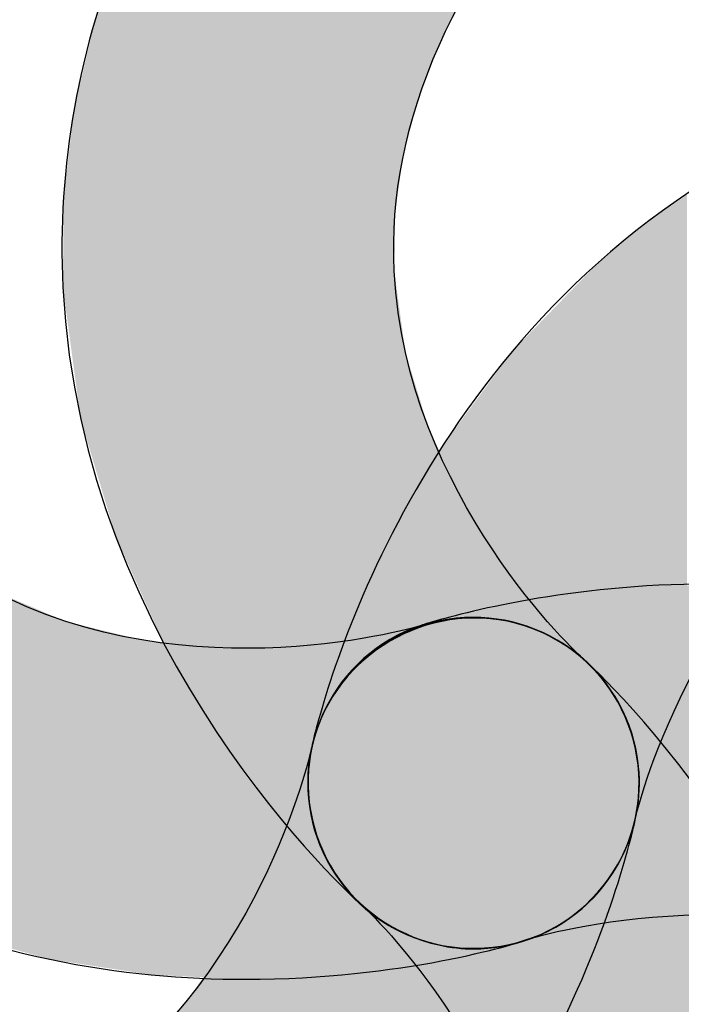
# Model space of a CAD drawing. Extents: x 10 to 287, y 22 to 188.
# Tile 10 of 22: x 142.45 to 143.261, y 128.536 to 129.743. Entities that reach past the tile are written whole.
import ezdxf

# ---------------------------------------------------------------- set-up
doc = ezdxf.new("R2010")
doc.units = 0
doc.layers.add('COTES', color=7, linetype='CONTINUOUS')

# ---------------------------------------------------------------- blocks, each defined once
blk = doc.blocks.new('*U416')
at = {"layer": 'COTES', "color": 250}
for points in [[(142.9505, 129.6765), (142.9373, 130.3174), (142.9505, 130.3219)], [(142.96, 129.7012), (142.9505, 130.3219), (142.96, 130.3251)], [(142.9638, 129.7111), (142.96, 130.3251), (142.9638, 130.3256)], [(142.9193, 129.5726), (142.9099, 130.3052), (142.9193, 130.3106)], [(142.9227, 129.5857), (142.9193, 130.3106), (142.9227, 130.3125)], [(142.9228, 129.586), (142.9227, 130.3125), (142.9228, 130.3126)], [(142.9355, 129.6351), (142.9228, 130.3126), (142.9355, 130.3169)], [(142.9373, 129.6418), (142.9355, 130.3169), (142.9373, 130.3174)], [(142.9089, 128.6326), (142.8882, 130.2927), (142.9089, 130.3046)], [(142.9099, 129.5035), (142.9089, 130.3046), (142.9099, 130.3052)], [(142.8882, 128.6449), (142.8717, 130.2783), (142.8882, 130.2927)], [(142.8882, 128.6449), (142.8882, 130.2927), (142.9089, 128.6326)], [(142.8717, 128.6547), (142.8573, 130.2656), (142.8717, 130.2783)], [(142.8717, 128.6547), (142.8717, 130.2783), (142.8882, 128.6449)], [(142.8573, 128.6692), (142.8115, 130.2126), (142.8573, 130.2656)], [(142.8573, 128.6692), (142.8573, 130.2656), (142.8717, 128.6547)], [(142.8115, 128.7153), (142.7697, 130.1643), (142.8115, 130.2126)], [(142.8115, 128.7153), (142.8115, 130.2126), (142.8573, 128.6692)], [(142.7697, 128.7645), (142.755, 130.1441), (142.7697, 130.1643)], [(142.7697, 128.7645), (142.7697, 130.1643), (142.8115, 128.7153)], [(142.755, 128.7818), (142.6945, 130.0613), (142.755, 130.1441)], [(142.755, 128.7818), (142.755, 130.1441), (142.7697, 128.7645)], [(142.6908, 128.8703), (142.6316, 129.9569), (142.6908, 130.0551)], [(142.6945, 128.8652), (142.6908, 130.0551), (142.6945, 130.0613)], [(142.6908, 128.8703), (142.6908, 130.0551), (142.6945, 128.8652)], [(142.6945, 128.8652), (142.6945, 130.0613), (142.755, 128.7818)], [(142.6316, 128.9701), (142.6261, 129.9453), (142.6316, 129.9569)], [(142.6316, 128.9701), (142.6316, 129.9569), (142.6908, 128.8703)], [(142.6261, 128.9794), (142.5811, 129.851), (142.6261, 129.9453)], [(142.6261, 128.9794), (142.6261, 129.9453), (142.6316, 128.9701)], [(142.5811, 129.0793), (142.5684, 129.8152), (142.5811, 129.851)], [(142.5811, 129.0793), (142.5811, 129.851), (142.6261, 128.9794)], [(142.5684, 129.1076), (142.5429, 129.7437), (142.5684, 129.8152)], [(142.5684, 129.1076), (142.5684, 129.8152), (142.5811, 129.0793)], [(142.5429, 129.1927), (142.5249, 129.6677), (142.5429, 129.7437)], [(142.5429, 129.1927), (142.5429, 129.7437), (142.5684, 129.1076)], [(142.5249, 129.2531), (142.5172, 129.6352), (142.5249, 129.6677)], [(142.5249, 129.2531), (142.5249, 129.6677), (142.5429, 129.1927)], [(142.5172, 129.3101), (142.5039, 129.5255), (142.5172, 129.6352)], [(142.5172, 129.3101), (142.5172, 129.6352), (142.5249, 129.2531)], [(142.5039, 129.4086), (142.5031, 129.4147), (142.5039, 129.5255)], [(142.5039, 129.4086), (142.5039, 129.5255), (142.5172, 129.3101)], [(142.9089, 128.6326), (142.9089, 129.4346), (142.9099, 128.6321)], [(142.9099, 128.6321), (142.9099, 129.428), (142.9193, 128.6265)], [(142.9193, 128.6265), (142.9193, 129.3595), (142.9227, 128.6245)], [(142.9227, 128.6245), (142.9227, 129.3348), (142.9228, 128.6244)], [(142.9228, 128.6244), (142.9228, 129.3346), (142.9355, 128.6169)], [(142.9355, 128.6169), (142.9355, 129.2928), (142.9373, 128.6166)], [(142.9373, 128.6166), (142.9373, 129.2871), (142.9505, 128.6142)], [(142.9505, 128.6142), (142.9505, 129.2438), (142.96, 128.6125)], [(142.96, 128.6125), (142.96, 129.2232), (142.9638, 128.6119)], [(142.9638, 128.6119), (142.9638, 129.2149), (142.9875, 128.6077)], [(142.9875, 128.6077), (142.9875, 129.1631), (142.9985, 128.6057)], [(142.9985, 128.6057), (142.9985, 129.1445), (142.9987, 128.6057)], [(142.9987, 128.6057), (142.9987, 129.1443), (143.0061, 128.6044)]]:
    blk.add_solid(points, dxfattribs=at)
at = {"layer": 'COTES', "color": 250, "extrusion": (0, 0, -1)}
for points in [[(-142.9505, 129.6765), (-142.9505, 130.3219), (-142.96, 129.7012)], [(-142.96, 129.7012), (-142.96, 130.3251), (-142.9638, 129.7111)], [(-142.9638, 129.7111), (-142.9638, 130.3256), (-142.9875, 129.7582)], [(-142.9193, 129.5726), (-142.9193, 130.3106), (-142.9227, 129.5857)], [(-142.9227, 129.5857), (-142.9227, 130.3125), (-142.9228, 129.586)], [(-142.9228, 129.586), (-142.9228, 130.3126), (-142.9355, 129.6351)], [(-142.9355, 129.6351), (-142.9355, 130.3169), (-142.9373, 129.6418)], [(-142.9373, 129.6418), (-142.9373, 130.3174), (-142.9505, 129.6765)], [(-142.9089, 129.4346), (-142.9089, 130.3046), (-142.9099, 129.5035)], [(-142.9099, 129.5035), (-142.9099, 130.3052), (-142.9193, 129.5726)], [(-142.9099, 128.6321), (-142.9089, 129.4346), (-142.9099, 129.428)], [(-142.9193, 128.6265), (-142.9099, 129.428), (-142.9193, 129.3595)], [(-142.9227, 128.6245), (-142.9193, 129.3595), (-142.9227, 129.3348)], [(-142.9228, 128.6244), (-142.9227, 129.3348), (-142.9228, 129.3346)], [(-142.9355, 128.6169), (-142.9228, 129.3346), (-142.9355, 129.2928)], [(-142.9373, 128.6166), (-142.9355, 129.2928), (-142.9373, 129.2871)], [(-142.9505, 128.6142), (-142.9373, 129.2871), (-142.9505, 129.2438)], [(-142.96, 128.6125), (-142.9505, 129.2438), (-142.96, 129.2232)], [(-142.9638, 128.6119), (-142.96, 129.2232), (-142.9638, 129.2149)], [(-142.9875, 128.6077), (-142.9638, 129.2149), (-142.9875, 129.1631)], [(-142.9985, 128.6057), (-142.9875, 129.1631), (-142.9985, 129.1445)], [(-142.9987, 128.6057), (-142.9985, 129.1445), (-142.9987, 129.1443)], [(-143.0061, 128.6044), (-142.9987, 129.1443), (-143.0061, 129.1319)], [(-143.0061, 128.6044), (-143.0061, 129.1319), (-143.0287, 128.6067)], [(-143.0287, 128.6067), (-143.0061, 129.1319), (-143.0287, 129.0939)], [(-143.0287, 128.6067), (-143.0287, 129.0939), (-143.0374, 128.6076)], [(-143.0374, 128.6076), (-143.0287, 129.0939), (-143.0374, 129.0827)], [(-143.0374, 128.6076), (-143.0374, 129.0827), (-143.0421, 128.6081)], [(-143.0421, 128.6081), (-143.0374, 129.0827), (-143.0421, 129.0766)], [(-143.0421, 128.6081), (-143.0421, 129.0766), (-143.0479, 128.6087)], [(-143.0479, 128.6087), (-143.0421, 129.0766), (-143.0479, 129.0691)], [(-143.0479, 128.6087), (-143.0479, 129.0691), (-143.0754, 128.6174)], [(-143.0754, 128.6174), (-143.0479, 129.0691), (-143.0754, 129.0336)], [(-143.0754, 128.6174), (-143.0754, 129.0336), (-143.0883, 128.6215)], [(-143.0883, 128.6215), (-143.0754, 129.0336), (-143.0883, 129.017)], [(-143.0883, 128.6215), (-143.0883, 129.017), (-143.1048, 128.631)], [(-143.1048, 128.631), (-143.0883, 129.017), (-143.1048, 128.9957)], [(-143.1048, 128.631), (-143.1048, 128.9957), (-143.1114, 128.6348)], [(-143.1114, 128.6348), (-143.1048, 128.9957), (-143.1114, 128.9889)], [(-143.1114, 128.6348), (-143.1114, 128.9889), (-143.1256, 128.643)], [(-143.1256, 128.643), (-143.1114, 128.9889), (-143.1256, 128.9744)], [(-143.1256, 128.643), (-143.1256, 128.9744), (-143.1398, 128.6561)], [(-143.1398, 128.6561), (-143.1256, 128.9744), (-143.1398, 128.9599)], [(-143.1398, 128.6561), (-143.1398, 128.9599), (-143.1442, 128.6602)], [(-143.1442, 128.6602), (-143.1398, 128.9599), (-143.1442, 128.9551)], [(-143.1442, 128.6602), (-143.1442, 128.9551), (-143.1542, 128.6695)], [(-143.1542, 128.6695), (-143.1442, 128.9551), (-143.1542, 128.9444)], [(-143.1542, 128.6695), (-143.1542, 128.9444), (-143.1584, 128.6733)], [(-143.1584, 128.6733), (-143.1542, 128.9444), (-143.1584, 128.94)], [(-143.1584, 128.6733), (-143.1584, 128.94), (-143.1679, 128.6866)], [(-143.1679, 128.6866), (-143.1584, 128.94), (-143.1679, 128.9297)], [(-143.1679, 128.6866), (-143.1679, 128.9297), (-143.1713, 128.6913)], [(-143.1713, 128.6913), (-143.1679, 128.9297), (-143.1713, 128.9241)], [(-143.1713, 128.6913), (-143.1713, 128.9241), (-143.1791, 128.7021)], [(-143.1791, 128.7021), (-143.1713, 128.9241), (-143.1791, 128.9115)], [(-143.1791, 128.7021), (-143.1791, 128.9115), (-143.1824, 128.7067)], [(-143.1824, 128.7067), (-143.1791, 128.9115), (-143.1824, 128.9061)], [(-143.1824, 128.7067), (-143.1824, 128.9061), (-143.1889, 128.7211)], [(-143.1889, 128.7211), (-143.1824, 128.9061), (-143.1889, 128.8956)], [(-143.1889, 128.7211), (-143.1889, 128.8956), (-143.1911, 128.7261)], [(-143.1911, 128.7261), (-143.1889, 128.8956), (-143.1911, 128.8894)], [(-143.1911, 128.7261), (-143.1911, 128.8894), (-143.1965, 128.7379)], [(-143.1965, 128.7379), (-143.1911, 128.8894), (-143.1965, 128.875)], [(-143.1965, 128.7379), (-143.1965, 128.875), (-143.1988, 128.7431)], [(-143.1988, 128.7431), (-143.1965, 128.875), (-143.1988, 128.8688)], [(-143.1988, 128.7431), (-143.1988, 128.8688), (-143.2025, 128.7594)], [(-143.2025, 128.7594), (-143.1988, 128.8688), (-143.2025, 128.8587)], [(-143.2025, 128.7594), (-143.2025, 128.8587), (-143.2036, 128.7642)], [(-143.2036, 128.7642), (-143.2025, 128.8587), (-143.2036, 128.852)], [(-143.2036, 128.7642), (-143.2036, 128.852), (-143.2063, 128.7759)], [(-143.2063, 128.7759), (-143.2036, 128.852), (-143.2063, 128.8353)], [(-143.2063, 128.7759), (-143.2063, 128.8353), (-143.2075, 128.7813)], [(-143.2075, 128.7813), (-143.2063, 128.8353), (-143.2075, 128.8278)], [(-143.2075, 128.7813), (-143.2075, 128.8278), (-143.2087, 128.8175)], [(-143.2087, 128.8175), (-143.2075, 128.8278), (-143.2087, 128.8207)], [(-143.2087, 128.8175), (-143.2087, 128.8207), (-143.2087, 128.8202)]]:
    blk.add_solid(points, dxfattribs=at)
blk = doc.blocks.new('BLOCK_374')
at = {"layer": 'COTES'}
blk.add_open_spline([(143.0061, 128.6044), (142.9585, 128.6044), (142.9103, 128.6209), (142.8717, 128.6547), (142.8579, 128.6671), (142.5258, 128.964), (142.5031, 129.4147), (142.4886, 129.7116), (142.6075, 129.9976), (142.8573, 130.2656), (142.9337, 130.3476), (143.0619, 130.3524), (143.1442, 130.2759), (143.2262, 130.1995), (143.2307, 130.0706), (143.1542, 129.9886), (142.9823, 129.804), (142.9, 129.6179), (142.9089, 129.4346), (142.9227, 129.1577), (143.1377, 128.9613), (143.1398, 128.9599), (143.2245, 128.8855), (143.2328, 128.7573), (143.1584, 128.6733), (143.1184, 128.6271), (143.0622, 128.6044), (143.0061, 128.6044)], degree=3, knots=[0, 0, 0, 0, 1, 1, 1, 2, 2, 2, 3, 3, 3, 4, 4, 4, 5, 5, 5, 6, 6, 6, 7, 7, 7, 8, 8, 8, 9, 9, 9, 9], dxfattribs=at)
at = {"layer": 'COTES', "color": 250}
blk.add_blockref('*U416', (0, 0), dxfattribs=at)
blk = doc.blocks.new('*U417')
at = {"layer": 'COTES', "color": 250}
for points in [[(142.9671, 128.2811), (142.9648, 129.0045), (142.9671, 129.0052)], [(143.0066, 128.3359), (142.9671, 129.0052), (143.0066, 129.0092)], [(142.9296, 128.2407), (142.8952, 128.9757), (142.9296, 128.9938)], [(142.9648, 128.2779), (142.9296, 128.9938), (142.9648, 129.0045)], [(142.8952, 128.2042), (142.8647, 128.9515), (142.8952, 128.9757)], [(142.8603, 128.1674), (142.8392, 128.9218), (142.8603, 128.9463)], [(142.8647, 128.172), (142.8603, 128.9463), (142.8647, 128.9515)], [(142.8392, 128.1496), (142.8198, 128.8872), (142.8392, 128.9218)], [(142.8198, 128.1333), (142.8073, 128.8483), (142.8198, 128.8872)], [(142.8073, 128.1227), (142.799, 128.8193), (142.8073, 128.8483)], [(142.799, 128.1157), (142.7931, 128.799), (142.799, 128.8193)], [(142.7931, 128.1116), (142.7453, 128.6826), (142.7931, 128.799)], [(142.7453, 128.0777), (142.7312, 128.6573), (142.7453, 128.6826)], [(142.7312, 128.0676), (142.7056, 128.6116), (142.7312, 128.6573)], [(142.7056, 128.0537), (142.6537, 128.5388), (142.7056, 128.6116)], [(142.6537, 128.0254), (142.6023, 128.4841), (142.6537, 128.5388)]]:
    blk.add_solid(points, dxfattribs=at)
at = {"layer": 'COTES', "color": 250, "extrusion": (0, 0, -1)}
for points in [[(-142.9671, 128.2811), (-142.9671, 129.0052), (-143.0066, 128.3359)], [(-143.0066, 128.3359), (-143.0066, 129.0092), (-143.0469, 128.392)], [(-143.0469, 128.392), (-143.0066, 129.0092), (-143.0469, 129.0054)], [(-143.0469, 128.392), (-143.0469, 129.0054), (-143.0471, 128.3922)], [(-143.0471, 128.3922), (-143.0469, 129.0054), (-143.0471, 129.0054)], [(-143.0471, 128.3922), (-143.0471, 129.0054), (-143.0861, 128.4617)], [(-143.0861, 128.4617), (-143.0471, 129.0054), (-143.0861, 128.9931)], [(-142.9296, 128.2407), (-142.9296, 128.9938), (-142.9648, 128.2779)], [(-142.9648, 128.2779), (-142.9648, 129.0045), (-142.9671, 128.2811)], [(-143.0861, 128.4617), (-143.0861, 128.9931), (-143.1091, 128.5026)], [(-143.1091, 128.5026), (-143.0861, 128.9931), (-143.1091, 128.9805)], [(-142.8952, 128.2042), (-142.8952, 128.9757), (-142.9296, 128.2407)], [(-143.1091, 128.5026), (-143.1091, 128.9805), (-143.121, 128.5291)], [(-143.121, 128.5291), (-143.1091, 128.9805), (-143.121, 128.974)], [(-143.121, 128.5291), (-143.121, 128.974), (-143.1509, 128.5962)], [(-143.1509, 128.5962), (-143.121, 128.974), (-143.1509, 128.9489)], [(-142.8603, 128.1674), (-142.8603, 128.9463), (-142.8647, 128.172)], [(-142.8647, 128.172), (-142.8647, 128.9515), (-142.8952, 128.2042)], [(-143.1509, 128.5962), (-143.1509, 128.9489), (-143.1537, 128.6025)], [(-143.1537, 128.6025), (-143.1509, 128.9489), (-143.1537, 128.9454)], [(-143.1537, 128.6025), (-143.1537, 128.9454), (-143.1754, 128.6632)], [(-143.1754, 128.6632), (-143.1537, 128.9454), (-143.1754, 128.9187)], [(-142.8392, 128.1496), (-142.8392, 128.9218), (-142.8603, 128.1674)], [(-143.1754, 128.6632), (-143.1754, 128.9187), (-143.183, 128.6847)], [(-143.183, 128.6847), (-143.1754, 128.9187), (-143.183, 128.9044)], [(-143.183, 128.6847), (-143.183, 128.9044), (-143.1937, 128.7241)], [(-143.1937, 128.7241), (-143.183, 128.9044), (-143.1937, 128.8846)], [(-142.8198, 128.1333), (-142.8198, 128.8872), (-142.8392, 128.1496)], [(-143.1937, 128.7241), (-143.1937, 128.8846), (-143.2052, 128.7668)], [(-143.2052, 128.7668), (-143.1937, 128.8846), (-143.2052, 128.8473)], [(-142.8073, 128.1227), (-142.8073, 128.8483), (-142.8198, 128.1333)], [(-143.2052, 128.7668), (-143.2052, 128.8473), (-143.2052, 128.767)], [(-143.2052, 128.767), (-143.2052, 128.8473), (-143.2052, 128.8468)], [(-143.2052, 128.767), (-143.2052, 128.8468), (-143.2092, 128.8078)], [(-142.799, 128.1157), (-142.799, 128.8193), (-142.8073, 128.1227)], [(-142.7931, 128.1116), (-142.7931, 128.799), (-142.799, 128.1157)], [(-142.7453, 128.0777), (-142.7453, 128.6826), (-142.7931, 128.1116)], [(-142.7312, 128.0676), (-142.7312, 128.6573), (-142.7453, 128.0777)], [(-142.7056, 128.0537), (-142.7056, 128.6116), (-142.7312, 128.0676)], [(-142.6537, 128.0254), (-142.6537, 128.5388), (-142.7056, 128.0537)]]:
    blk.add_solid(points, dxfattribs=at)
blk = doc.blocks.new('BLOCK_375')
at = {"layer": 'COTES'}
blk.add_open_spline([(142.1607, 127.9071), (142.0518, 127.9071), (141.9374, 127.9216), (141.8172, 127.9491), (141.708, 127.9739), (141.6398, 128.0835), (141.6649, 128.1923), (141.6901, 128.3019), (141.7989, 128.3694), (141.9085, 128.3446), (142.1527, 128.2881), (142.3543, 128.3095), (142.5079, 128.4073), (142.7429, 128.5568), (142.8063, 128.8448), (142.8073, 128.8483), (142.8304, 128.9572), (142.9386, 129.0267), (143.0471, 129.0054), (143.1563, 128.9827), (143.2273, 128.8765), (143.2052, 128.767), (143.2018, 128.7491), (143.1105, 128.3129), (142.7312, 128.0676), (142.5658, 127.9608), (142.3746, 127.9071), (142.1607, 127.9071)], degree=3, knots=[0, 0, 0, 0, 1, 1, 1, 2, 2, 2, 3, 3, 3, 4, 4, 4, 5, 5, 5, 6, 6, 6, 7, 7, 7, 8, 8, 8, 9, 9, 9, 9], dxfattribs=at)
at = {"layer": 'COTES', "color": 250}
blk.add_blockref('*U417', (0, 0), dxfattribs=at)
blk = doc.blocks.new('*U418')
at = {"layer": 'COTES', "color": 250}
for points in [[(143.218, 128.6405), (143.1193, 129.0383), (143.218, 129.0485)], [(143.2438, 128.644), (143.218, 129.0485), (143.2438, 129.0488)], [(143.3251, 128.645), (143.2438, 129.0488), (143.3251, 129.0497)], [(143.0698, 128.6147), (143.0296, 129.0227), (143.0698, 129.03)], [(143.1092, 128.6247), (143.0698, 129.03), (143.1092, 129.0372)], [(143.1193, 128.6273), (143.1092, 129.0372), (143.1193, 129.0383)], [(143.0234, 128.6057), (142.9897, 129.0128), (143.0234, 129.0216)], [(143.0296, 128.6058), (143.0234, 129.0216), (143.0296, 129.0227)], [(142.9897, 128.6051), (142.9512, 129.0026), (142.9897, 129.0128)], [(142.9406, 128.6162), (142.915, 128.9882), (142.9406, 128.9999)], [(142.9512, 128.6121), (142.9406, 128.9999), (142.9512, 129.0026)], [(142.9406, 128.6162), (142.9406, 128.9999), (142.9512, 128.6121)], [(142.9512, 128.6121), (142.9512, 129.0026), (142.9897, 128.6051)], [(142.9035, 128.6334), (142.8821, 128.9674), (142.9035, 128.9829)], [(142.915, 128.6262), (142.9035, 128.9829), (142.915, 128.9882)], [(142.9035, 128.6334), (142.9035, 128.9829), (142.915, 128.6262)], [(142.915, 128.6262), (142.915, 128.9882), (142.9406, 128.6162)], [(142.8714, 128.657), (142.8537, 128.9404), (142.8714, 128.9596)], [(142.8821, 128.6469), (142.8714, 128.9596), (142.8821, 128.9674)], [(142.8714, 128.657), (142.8714, 128.9596), (142.8821, 128.6469)], [(142.8821, 128.6469), (142.8821, 128.9674), (142.9035, 128.6334)], [(142.8537, 128.6737), (142.8449, 128.931), (142.8537, 128.9404)], [(142.8537, 128.6737), (142.8537, 128.9404), (142.8714, 128.657)], [(142.8449, 128.686), (142.8306, 128.9078), (142.8449, 128.931)], [(142.8449, 128.686), (142.8449, 128.931), (142.8537, 128.6737)], [(142.8245, 128.7196), (142.8138, 128.87), (142.8245, 128.8981)], [(142.8306, 128.7061), (142.8245, 128.8981), (142.8306, 128.9078)], [(142.8245, 128.7196), (142.8245, 128.8981), (142.8306, 128.7061)], [(142.8306, 128.7061), (142.8306, 128.9078), (142.8449, 128.686)], [(142.8107, 128.7575), (142.8049, 128.8284), (142.8107, 128.8618)], [(142.8138, 128.7436), (142.8107, 128.8618), (142.8138, 128.87)], [(142.8107, 128.7575), (142.8107, 128.8618), (142.8138, 128.7436)], [(142.8138, 128.7436), (142.8138, 128.87), (142.8245, 128.7196)], [(142.8049, 128.7836), (142.804, 128.8233), (142.8049, 128.8284)], [(142.8049, 128.7836), (142.8049, 128.8284), (142.8107, 128.7575)]]:
    blk.add_solid(points, dxfattribs=at)
at = {"layer": 'COTES', "color": 250, "extrusion": (0, 0, -1)}
for points in [[(-143.218, 128.6405), (-143.218, 129.0485), (-143.2438, 128.644)], [(-143.2438, 128.644), (-143.2438, 129.0488), (-143.3251, 128.645)], [(-143.0698, 128.6147), (-143.0698, 129.03), (-143.1092, 128.6247)], [(-143.1092, 128.6247), (-143.1092, 129.0372), (-143.1193, 128.6273)], [(-143.1193, 128.6273), (-143.1193, 129.0383), (-143.218, 128.6405)], [(-143.0234, 128.6057), (-143.0234, 129.0216), (-143.0296, 128.6058)], [(-143.0296, 128.6058), (-143.0296, 129.0227), (-143.0698, 128.6147)], [(-142.9897, 128.6051), (-142.9897, 129.0128), (-143.0234, 128.6057)]]:
    blk.add_solid(points, dxfattribs=at)
blk = doc.blocks.new('BLOCK_376')
at = {"layer": 'COTES'}
blk.add_open_spline([(144.1492, 127.9443), (144.062, 127.9443), (143.9817, 128.0001), (143.9549, 128.0876), (143.8818, 128.3274), (143.7626, 128.4921), (143.6011, 128.5761), (143.354, 128.7043), (143.0726, 128.6161), (143.0698, 128.6147), (142.963, 128.5796), (142.849, 128.6375), (142.8138, 128.7436), (142.7787, 128.8497), (142.8352, 128.964), (142.9406, 128.9999), (142.9585, 129.0054), (143.3816, 129.1446), (143.7833, 128.9386), (144.0479, 128.8028), (144.2367, 128.5568), (144.3435, 128.2068), (144.3762, 128.0993), (144.3159, 127.9856), (144.2084, 127.9533), (144.1888, 127.9471), (144.1688, 127.9443), (144.1492, 127.9443)], degree=3, knots=[0, 0, 0, 0, 1, 1, 1, 2, 2, 2, 3, 3, 3, 4, 4, 4, 5, 5, 5, 6, 6, 6, 7, 7, 7, 8, 8, 8, 9, 9, 9, 9], dxfattribs=at)
at = {"layer": 'COTES', "color": 250}
blk.add_blockref('*U418', (0, 0), dxfattribs=at)
blk = doc.blocks.new('*U419')
at = {"layer": 'COTES', "color": 250}
for points in [[(142.4135, 128.6115), (142.4135, 129.0447), (142.4871, 128.5909)], [(142.4871, 128.5909), (142.4871, 129.0135), (142.5067, 128.588)], [(142.5067, 128.588), (142.5067, 129.0052), (142.5996, 128.5738)], [(142.9664, 128.589), (142.9444, 129.0006), (142.9664, 129.0051)], [(142.9847, 128.5934), (142.9664, 129.0051), (142.9847, 129.009)], [(143.0247, 128.6032), (142.9847, 129.009), (143.0247, 129.0092)], [(142.9444, 128.5857), (142.8948, 128.9888), (142.9444, 129.0006)], [(142.5996, 128.5738), (142.5996, 128.9824), (142.6112, 128.572)], [(142.6112, 128.572), (142.6112, 128.9812), (142.6886, 128.5683)], [(142.8602, 128.5734), (142.7699, 128.9733), (142.8602, 128.9845)], [(142.8948, 128.5785), (142.8602, 128.9845), (142.8948, 128.9888)], [(142.727, 128.5665), (142.6886, 128.973), (142.727, 128.9731)], [(142.6886, 128.5683), (142.6886, 128.973), (142.727, 128.5665)], [(142.7699, 128.5687), (142.727, 128.9731), (142.7699, 128.9733)]]:
    blk.add_solid(points, dxfattribs=at)
at = {"layer": 'COTES', "color": 250, "extrusion": (0, 0, -1)}
for points in [[(-142.4871, 128.5909), (-142.4135, 129.0447), (-142.4871, 129.0135)], [(-142.5067, 128.588), (-142.4871, 129.0135), (-142.5067, 129.0052)], [(-142.5996, 128.5738), (-142.5067, 129.0052), (-142.5996, 128.9824)], [(-142.9664, 128.589), (-142.9664, 129.0051), (-142.9847, 128.5934)], [(-142.9847, 128.5934), (-142.9847, 129.009), (-143.0247, 128.6032)], [(-143.0247, 128.6032), (-143.0247, 129.0092), (-143.0632, 128.6126)], [(-143.0632, 128.6126), (-143.0247, 129.0092), (-143.0632, 129.0017)], [(-142.9444, 128.5857), (-142.9444, 129.0006), (-142.9664, 128.589)], [(-143.0632, 128.6126), (-143.0632, 129.0017), (-143.0691, 128.614)], [(-143.0691, 128.614), (-143.0632, 129.0017), (-143.0691, 128.9993)], [(-143.0691, 128.614), (-143.0691, 128.9993), (-143.0992, 128.6272)], [(-143.0992, 128.6272), (-143.0691, 128.9993), (-143.0992, 128.9872)], [(-142.6112, 128.572), (-142.5996, 128.9824), (-142.6112, 128.9812)], [(-142.6886, 128.5683), (-142.6112, 128.9812), (-142.6886, 128.973)], [(-142.8602, 128.5734), (-142.8602, 128.9845), (-142.8948, 128.5785)], [(-142.8948, 128.5785), (-142.8948, 128.9888), (-142.9444, 128.5857)], [(-143.0992, 128.6272), (-143.0992, 128.9872), (-143.1067, 128.6305)], [(-143.1067, 128.6305), (-143.0992, 128.9872), (-143.1067, 128.9824)], [(-143.1067, 128.6305), (-143.1067, 128.9824), (-143.1319, 128.6483)], [(-143.1319, 128.6483), (-143.1067, 128.9824), (-143.1319, 128.9661)], [(-142.727, 128.5665), (-142.727, 128.9731), (-142.7699, 128.5687)], [(-142.7699, 128.5687), (-142.7699, 128.9733), (-142.8602, 128.5734)], [(-143.1319, 128.6483), (-143.1319, 128.9661), (-143.1391, 128.6534)], [(-143.1391, 128.6534), (-143.1319, 128.9661), (-143.1391, 128.9592)], [(-143.1391, 128.6534), (-143.1391, 128.9592), (-143.1601, 128.6754)], [(-143.1601, 128.6754), (-143.1391, 128.9592), (-143.1601, 128.939)], [(-143.1601, 128.6754), (-143.1601, 128.939), (-143.166, 128.6817)], [(-143.166, 128.6817), (-143.1601, 128.939), (-143.166, 128.9305)], [(-143.166, 128.6817), (-143.166, 128.9305), (-143.1828, 128.7081)], [(-143.1828, 128.7081), (-143.166, 128.9305), (-143.1828, 128.9065)], [(-143.1828, 128.7081), (-143.1828, 128.9065), (-143.1868, 128.7144)], [(-143.1868, 128.7144), (-143.1828, 128.9065), (-143.1868, 128.8972)], [(-143.1868, 128.7144), (-143.1868, 128.8972), (-143.199, 128.7455)], [(-143.199, 128.7455), (-143.1868, 128.8972), (-143.199, 128.869)], [(-143.199, 128.7455), (-143.199, 128.869), (-143.201, 128.7505)], [(-143.201, 128.7505), (-143.199, 128.869), (-143.201, 128.8598)], [(-143.201, 128.7505), (-143.201, 128.8598), (-143.2076, 128.7863)], [(-143.2076, 128.7863), (-143.201, 128.8598), (-143.2076, 128.8288)], [(-143.2076, 128.7863), (-143.2076, 128.8288), (-143.2081, 128.7889)]]:
    blk.add_solid(points, dxfattribs=at)
blk = doc.blocks.new('BLOCK_377')
at = {"layer": 'COTES'}
blk.add_open_spline([(142.727, 128.5665), (142.5796, 128.5665), (142.4011, 128.5927), (142.2275, 128.6836), (141.9643, 128.8228), (141.7783, 129.0708), (141.6756, 129.4222), (141.6439, 129.5297), (141.7052, 129.6427), (141.813, 129.6744), (141.9216, 129.7054), (142.0335, 129.6441), (142.0652, 129.5366), (142.1359, 129.2962), (142.253, 129.1308), (142.4135, 129.0447), (142.6588, 128.9138), (142.9417, 128.9999), (142.9444, 129.0006), (143.0516, 129.0343), (143.1652, 128.9751), (143.199, 128.869), (143.2331, 128.7622), (143.1756, 128.6485), (143.0691, 128.614), (143.0591, 128.6106), (142.9193, 128.5665), (142.727, 128.5665)], degree=3, knots=[0, 0, 0, 0, 1, 1, 1, 2, 2, 2, 3, 3, 3, 4, 4, 4, 5, 5, 5, 6, 6, 6, 7, 7, 7, 8, 8, 8, 9, 9, 9, 9], dxfattribs=at)
at = {"layer": 'COTES', "color": 250}
blk.add_blockref('*U419', (0, 0), dxfattribs=at)
blk = doc.blocks.new('*U420')
at = {"layer": 'COTES', "color": 250}
for points in [[(142.9805, 128.5204), (142.9591, 129.0042), (142.9805, 129.0075)], [(142.9923, 128.5001), (142.9805, 129.0075), (142.9923, 129.0092)], [(142.9805, 128.5204), (142.9805, 129.0075), (142.9923, 128.5001)], [(142.9954, 128.4948), (142.9923, 129.0092), (142.9954, 129.0097)], [(142.9923, 128.5001), (142.9923, 129.0092), (142.9954, 128.4948)], [(142.9954, 128.4948), (142.9954, 129.0097), (143.0032, 128.4814)], [(143.0032, 128.4814), (143.0032, 129.0094), (143.021, 128.4508)], [(143.021, 128.4508), (143.021, 129.0086), (143.0323, 128.4254)], [(143.0323, 128.4254), (143.0323, 129.0081), (143.0343, 128.4211)], [(143.0343, 128.4211), (143.0343, 129.008), (143.0389, 128.4106)], [(143.0389, 128.4106), (143.0389, 129.0069), (143.0572, 128.3697)], [(142.9548, 128.5543), (142.9199, 128.9908), (142.9548, 129.0032)], [(142.9569, 128.5515), (142.9548, 129.0032), (142.9569, 129.0039)], [(142.9548, 128.5543), (142.9548, 129.0032), (142.9569, 128.5515)], [(142.9591, 128.5487), (142.9569, 129.0039), (142.9591, 129.0042)], [(142.9569, 128.5515), (142.9569, 129.0039), (142.9591, 128.5487)], [(142.9591, 128.5487), (142.9591, 129.0042), (142.9805, 128.5204)], [(143.0572, 128.3697), (143.0572, 129.0025), (143.0662, 128.3391)], [(143.0662, 128.3391), (143.0662, 129.0004), (143.071, 128.3226)], [(143.071, 128.3226), (143.071, 128.9992), (143.0724, 128.3179)], [(143.0724, 128.3179), (143.0724, 128.9989), (143.084, 128.2785)], [(143.084, 128.2785), (143.084, 128.9935), (143.0849, 128.2713)], [(143.0849, 128.2713), (143.0849, 128.9931), (143.0951, 128.1911)], [(142.9054, 128.6195), (142.8857, 128.9704), (142.9054, 128.9821)], [(142.9182, 128.6026), (142.9054, 128.9821), (142.9182, 128.9898)], [(142.9054, 128.6195), (142.9054, 128.9821), (142.9182, 128.6026)], [(142.9199, 128.6003), (142.9182, 128.9898), (142.9199, 128.9908)], [(142.9182, 128.6026), (142.9182, 128.9898), (142.9199, 128.6003)], [(142.9199, 128.6003), (142.9199, 128.9908), (142.9548, 128.5543)], [(143.0951, 128.1911), (143.0951, 128.9884), (143.0967, 128.1786)], [(142.8838, 128.6423), (142.8707, 128.9568), (142.8838, 128.9687)], [(142.8857, 128.6403), (142.8838, 128.9687), (142.8857, 128.9704)], [(142.8838, 128.6423), (142.8838, 128.9687), (142.8857, 128.6403)], [(142.8857, 128.6403), (142.8857, 128.9704), (142.9054, 128.6195)], [(142.8707, 128.6561), (142.8552, 128.9427), (142.8707, 128.9568)], [(142.8707, 128.6561), (142.8707, 128.9568), (142.8838, 128.6423)], [(142.8524, 128.6759), (142.8455, 128.9295), (142.8524, 128.9389)], [(142.8552, 128.6729), (142.8524, 128.9389), (142.8552, 128.9427)], [(142.8524, 128.6759), (142.8524, 128.9389), (142.8552, 128.6729)], [(142.8552, 128.6729), (142.8552, 128.9427), (142.8707, 128.6561)], [(142.8429, 128.6863), (142.8309, 128.9095), (142.8429, 128.9259)], [(142.8455, 128.6835), (142.8429, 128.9259), (142.8455, 128.9295)], [(142.8429, 128.6863), (142.8429, 128.9259), (142.8455, 128.6835)], [(142.8455, 128.6835), (142.8455, 128.9295), (142.8524, 128.6759)], [(142.8309, 128.7064), (142.8256, 128.8981), (142.8309, 128.9095)], [(142.8309, 128.7064), (142.8309, 128.9095), (142.8429, 128.6863)], [(142.8256, 128.7152), (142.8224, 128.8911), (142.8256, 128.8981)], [(142.8256, 128.7152), (142.8256, 128.8981), (142.8309, 128.7064)], [(142.8202, 128.7268), (142.8142, 128.8732), (142.8202, 128.8862)], [(142.8224, 128.7205), (142.8202, 128.8862), (142.8224, 128.8911)], [(142.8202, 128.7268), (142.8202, 128.8862), (142.8224, 128.7205)], [(142.8224, 128.7205), (142.8224, 128.8911), (142.8256, 128.7152)], [(142.8142, 128.7436), (142.8092, 128.8525), (142.8142, 128.8732)], [(142.8142, 128.7436), (142.8142, 128.8732), (142.8202, 128.7268)], [(142.8092, 128.7575), (142.8061, 128.8395), (142.8092, 128.8525)], [(142.8092, 128.7575), (142.8092, 128.8525), (142.8142, 128.7436)], [(142.8061, 128.7779), (142.805, 128.835), (142.8061, 128.8395)], [(142.8061, 128.7779), (142.8061, 128.8395), (142.8092, 128.7575)], [(142.805, 128.7852), (142.8034, 128.796), (142.805, 128.835)], [(142.805, 128.7852), (142.805, 128.835), (142.8061, 128.7779)]]:
    blk.add_solid(points, dxfattribs=at)
at = {"layer": 'COTES', "color": 250, "extrusion": (0, 0, -1)}
for points in [[(-143.0032, 128.4814), (-142.9954, 129.0097), (-143.0032, 129.0094)], [(-143.021, 128.4508), (-143.0032, 129.0094), (-143.021, 129.0086)], [(-143.0323, 128.4254), (-143.021, 129.0086), (-143.0323, 129.0081)], [(-143.0343, 128.4211), (-143.0323, 129.0081), (-143.0343, 129.008)], [(-143.0389, 128.4106), (-143.0343, 129.008), (-143.0389, 129.0069)], [(-143.0572, 128.3697), (-143.0389, 129.0069), (-143.0572, 129.0025)], [(-143.0662, 128.3391), (-143.0572, 129.0025), (-143.0662, 129.0004)], [(-143.071, 128.3226), (-143.0662, 129.0004), (-143.071, 128.9992)], [(-143.0724, 128.3179), (-143.071, 128.9992), (-143.0724, 128.9989)], [(-143.084, 128.2785), (-143.0724, 128.9989), (-143.084, 128.9935)], [(-143.0849, 128.2713), (-143.084, 128.9935), (-143.0849, 128.9931)], [(-143.0951, 128.1911), (-143.0849, 128.9931), (-143.0951, 128.9884)], [(-143.0967, 128.1786), (-143.0951, 128.9884), (-143.0967, 128.9877)], [(-143.0967, 127.314), (-143.0967, 128.9877), (-143.1071, 127.3197)], [(-143.1071, 127.3197), (-143.0967, 128.9877), (-143.1071, 128.9829)], [(-143.1071, 127.3197), (-143.1071, 128.9829), (-143.1087, 127.321)], [(-143.1087, 127.321), (-143.1071, 128.9829), (-143.1087, 128.9822)], [(-143.1087, 127.321), (-143.1087, 128.9822), (-143.1394, 127.3469)], [(-143.1394, 127.3469), (-143.1087, 128.9822), (-143.1394, 128.9596)], [(-143.1394, 127.3469), (-143.1394, 128.9596), (-143.1418, 127.3497)], [(-143.1418, 127.3497), (-143.1394, 128.9596), (-143.1418, 128.9578)], [(-143.1418, 127.3497), (-143.1418, 128.9578), (-143.2017, 127.4175)], [(-143.2017, 127.4175), (-143.1418, 128.9578), (-143.2017, 128.8967)], [(-143.2017, 127.4175), (-143.2017, 128.8967), (-143.228, 127.4473)], [(-143.228, 127.4473), (-143.2017, 128.8967), (-143.228, 128.8651)], [(-143.228, 127.4473), (-143.228, 128.8651), (-143.2575, 127.4869)], [(-143.2575, 127.4869), (-143.228, 128.8651), (-143.2575, 128.8297)], [(-143.2575, 127.4869), (-143.2575, 128.8297), (-143.3043, 127.5495)], [(-143.3043, 127.5495), (-143.2575, 128.8297), (-143.3043, 128.7638)]]:
    blk.add_solid(points, dxfattribs=at)
blk = doc.blocks.new('BLOCK_378')
at = {"layer": 'COTES'}
blk.add_open_spline([(142.9923, 127.2842), (142.942, 127.2842), (142.8917, 127.3028), (142.8524, 127.3407), (142.7711, 127.4179), (142.7677, 127.546), (142.8455, 127.6274), (143.0192, 127.8099), (143.1039, 127.9953), (143.0967, 128.1786), (143.086, 128.4556), (142.8728, 128.654), (142.8707, 128.6561), (142.787, 128.7305), (142.7801, 128.8593), (142.8552, 128.9427), (142.9303, 129.0261), (143.0585, 129.033), (143.1418, 128.9578), (143.1559, 128.9454), (143.485, 128.645), (143.5025, 128.1944), (143.5139, 127.8974), (143.3919, 127.6122), (143.1394, 127.3469), (143.0994, 127.3056), (143.046, 127.2842), (142.9923, 127.2842)], degree=3, knots=[0, 0, 0, 0, 1, 1, 1, 2, 2, 2, 3, 3, 3, 4, 4, 4, 5, 5, 5, 6, 6, 6, 7, 7, 7, 8, 8, 8, 9, 9, 9, 9], dxfattribs=at)
at = {"layer": 'COTES', "color": 250}
blk.add_blockref('*U420', (0, 0), dxfattribs=at)
blk = doc.blocks.new('*U421')
at = {"layer": 'COTES', "color": 250}
for points in [[(143.2675, 128.9278), (143.2209, 129.4962), (143.2675, 129.5284)], [(143.2189, 128.8132), (143.2045, 129.4827), (143.2189, 129.4946)], [(143.2209, 128.8178), (143.2189, 129.4946), (143.2209, 129.4962)], [(143.2045, 128.7649), (143.1783, 129.4611), (143.2045, 129.4827)], [(143.1783, 128.6996), (143.1589, 129.4452), (143.1783, 129.4611)], [(143.1589, 128.6779), (143.133, 129.4183), (143.1589, 129.4452)], [(143.133, 128.6487), (143.0738, 129.3572), (143.133, 129.4183)], [(143.0738, 128.6155), (143.0532, 129.3359), (143.0738, 129.3572)], [(143.0532, 128.6119), (143.0061, 129.272), (143.0532, 129.3359)], [(143.0061, 128.6037), (142.9697, 129.2227), (143.0061, 129.272)], [(142.9697, 128.6078), (142.9637, 129.2123), (142.9697, 129.2227)], [(142.9697, 128.6078), (142.9697, 129.2227), (143.0061, 128.6037)], [(142.9637, 128.6085), (142.9246, 129.1445), (142.9637, 129.2123)], [(142.9637, 128.6085), (142.9637, 129.2123), (142.9697, 128.6078)], [(142.9246, 128.6211), (142.9063, 129.1128), (142.9246, 129.1445)], [(142.9246, 128.6211), (142.9246, 129.1445), (142.9637, 128.6085)], [(142.9063, 128.6313), (142.8898, 129.0769), (142.9063, 129.1128)], [(142.9063, 128.6313), (142.9063, 129.1128), (142.9246, 128.6211)], [(142.8898, 128.6406), (142.8606, 129.0133), (142.8898, 129.0769)], [(142.8898, 128.6406), (142.8898, 129.0769), (142.9063, 128.6313)], [(142.86, 128.666), (142.8358, 128.9459), (142.86, 129.0116)], [(142.8606, 128.6655), (142.86, 129.0116), (142.8606, 129.0133)], [(142.86, 128.666), (142.86, 129.0116), (142.8606, 128.6655)], [(142.8606, 128.6655), (142.8606, 129.0133), (142.8898, 128.6406)], [(142.8358, 128.6965), (142.8304, 128.9314), (142.8358, 128.9459)], [(142.8358, 128.6965), (142.8358, 128.9459), (142.86, 128.666)], [(142.8304, 128.7067), (142.8178, 128.8863), (142.8304, 128.9314)], [(142.8304, 128.7067), (142.8304, 128.9314), (142.8358, 128.6965)], [(142.8178, 128.7309), (142.8073, 128.849), (142.8178, 128.8863)], [(142.8178, 128.7309), (142.8178, 128.8863), (142.8304, 128.7067)], [(142.8073, 128.7661), (142.8066, 128.8424), (142.8073, 128.849)], [(142.8073, 128.7661), (142.8073, 128.849), (142.8178, 128.7309)], [(142.8066, 128.7685), (142.8029, 128.8082), (142.8066, 128.8424)], [(142.8066, 128.7685), (142.8066, 128.8424), (142.8073, 128.7661)]]:
    blk.add_solid(points, dxfattribs=at)
at = {"layer": 'COTES', "color": 250, "extrusion": (0, 0, -1)}
for points in [[(-143.2189, 128.8132), (-143.2189, 129.4946), (-143.2209, 128.8178)], [(-143.2209, 128.8178), (-143.2209, 129.4962), (-143.2675, 128.9278)], [(-143.2045, 128.7649), (-143.2045, 129.4827), (-143.2189, 128.8132)], [(-143.1783, 128.6996), (-143.1783, 129.4611), (-143.2045, 128.7649)], [(-143.1589, 128.6779), (-143.1589, 129.4452), (-143.1783, 128.6996)], [(-143.133, 128.6487), (-143.133, 129.4183), (-143.1589, 128.6779)], [(-143.0738, 128.6155), (-143.0738, 129.3572), (-143.133, 128.6487)], [(-143.0532, 128.6119), (-143.0532, 129.3359), (-143.0738, 128.6155)], [(-143.0061, 128.6037), (-143.0061, 129.272), (-143.0532, 128.6119)]]:
    blk.add_solid(points, dxfattribs=at)
blk = doc.blocks.new('BLOCK_379')
at = {"layer": 'COTES'}
blk.add_open_spline([(143.0061, 128.6037), (142.9923, 128.6037), (142.9778, 128.6051), (142.9637, 128.6085), (142.8542, 128.6319), (142.7842, 128.7394), (142.8073, 128.849), (142.8111, 128.8676), (142.9069, 129.3024), (143.2893, 129.5435), (143.5408, 129.7013), (143.8488, 129.7385), (144.2043, 129.6524), (144.3132, 129.6255), (144.3803, 129.516), (144.3538, 129.4071), (144.3276, 129.2975), (144.2174, 129.2314), (144.1089, 129.2576), (143.8639, 129.3161), (143.661, 129.2975), (143.5056, 129.1997), (143.2714, 129.0516), (143.2052, 128.7677), (143.2045, 128.7649), (143.1845, 128.6698), (143.0998, 128.6037), (143.0061, 128.6037)], degree=3, knots=[0, 0, 0, 0, 1, 1, 1, 2, 2, 2, 3, 3, 3, 4, 4, 4, 5, 5, 5, 6, 6, 6, 7, 7, 7, 8, 8, 8, 9, 9, 9, 9], dxfattribs=at)
at = {"layer": 'COTES', "color": 250}
blk.add_blockref('*U421', (0, 0), dxfattribs=at)
blk = doc.blocks.new('BLOCK_373')
at = {"layer": 'COTES'}
for name in ['BLOCK_374', 'BLOCK_379', 'BLOCK_377', 'BLOCK_376', 'BLOCK_378', 'BLOCK_375']:
    blk.add_blockref(name, (0, 0), dxfattribs=at)

msp = doc.modelspace()

# ---------------------------------------------------------------- block references
at = {"layer": 'COTES'}
msp.add_blockref('BLOCK_373', (0, 0), dxfattribs=at)

doc.saveas('drawing.dxf')
